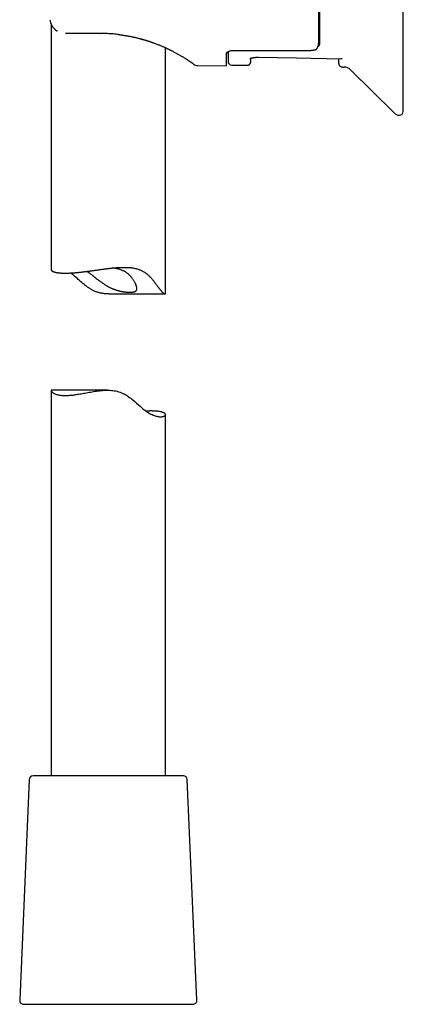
# Model space of a CAD drawing. Header units: millimetres. Extents: x 8 to 676, y 12 to 869.
# Tile 41 of 77: x 123 to 174, y 499 to 628. Entities that reach past the tile are written whole.
import ezdxf

# ---------------------------------------------------------------- set-up
doc = ezdxf.new("R2010")
doc.units = ezdxf.units.MM

msp = doc.modelspace()

# ---------------------------------------------------------------- linework, layer by layer
at = {"color": 7, "linetype": 'Continuous', "lineweight": 30}
for p, q in [((173.72, 616.4), (173.72, 672.09)), ((127.51, 627.87), (127.51, 595.63)), ((129.48, 626.65), (129.39, 626.65)), ((133.82, 626.65), (129.48, 626.65)), ((133.82, 626.65), (133.85, 626.65)), ((141.71, 625.11), (141.72, 625.11)), ((142.51, 592.47), (142.51, 624.76)), ((150.52, 622.39), (150.52, 623.99)), ((145.13, 623.34), (145.13, 623.34)), ((146.78, 622.42), (150.52, 622.39)), ((151.21, 622.48), (153.2, 622.45)), ((165.74, 622.23), (165.97, 622.22)), ((166.8, 621.87), (172.52, 616.19)), ((135.12, 592.42), (142.46, 592.42)), ((127.51, 579.72), (127.51, 529.1)), ((134.91, 579.77), (127.57, 579.77)), ((142.51, 529.1), (142.51, 576.57)), ((144.88, 529.1), (125.14, 529.1)), ((124.64, 528.62), (123.39, 499.62)), ((146.64, 499.62), (145.38, 528.62)), ((123.89, 499.1), (126.62, 499.1)), ((126.62, 499.1), (146.14, 499.1))]:
    msp.add_line(p, q, dxfattribs=at)
at = {"color": 7, "linetype": 'Continuous', "lineweight": 30, "flags": 128}
for points in [[(154.71, 623.51), (159.72, 623.42), (165.54, 623.31)], [(127.57, 579.77), (127.55, 579.77), (127.53, 579.76), (127.52, 579.74), (127.51, 579.72), (127.52, 579.69), (127.53, 579.67), (127.54, 579.63), (127.56, 579.61), (127.58, 579.58), (127.61, 579.55), (127.64, 579.52), (127.68, 579.48), (127.72, 579.45), (127.77, 579.42), (127.82, 579.39), (127.87, 579.36), (127.93, 579.33), (128, 579.3), (128.07, 579.27), (128.14, 579.24), (128.22, 579.22), (128.3, 579.2), (128.39, 579.17), (128.48, 579.15), (128.59, 579.13), (128.7, 579.12), (128.81, 579.1), (128.93, 579.09), (129.06, 579.08), (129.2, 579.08), (129.34, 579.07), (129.48, 579.08), (129.63, 579.08), (129.78, 579.09), (129.93, 579.1), (130.07, 579.11), (130.21, 579.12), (130.35, 579.14), (130.49, 579.16), (130.65, 579.18), (130.81, 579.2), (130.97, 579.23), (131.14, 579.25), (131.3, 579.28), (131.46, 579.31), (131.62, 579.34), (131.79, 579.37), (131.97, 579.4), (132.14, 579.43), (132.32, 579.46), (132.5, 579.5), (132.7, 579.53), (132.89, 579.56), (133.09, 579.6), (133.29, 579.63), (133.48, 579.66), (133.67, 579.68), (133.87, 579.71), (134.07, 579.73), (134.26, 579.74), (134.45, 579.76), (134.64, 579.77), (134.83, 579.77), (135.03, 579.77), (135.22, 579.76), (135.42, 579.75), (135.61, 579.73), (135.8, 579.7), (135.99, 579.67), (136.18, 579.63), (136.37, 579.57), (136.55, 579.51), (136.73, 579.44), (136.91, 579.36), (137.08, 579.28), (137.23, 579.19), (137.38, 579.11), (137.52, 579.02), (137.66, 578.92), (137.81, 578.82), (137.95, 578.72), (138.09, 578.61), (138.22, 578.5), (138.48, 578.28), (138.73, 578.07), (138.97, 577.85), (139.19, 577.66), (139.4, 577.47), (139.6, 577.3), (139.8, 577.14), (139.91, 577.06), (140.02, 576.98), (140.13, 576.9), (140.24, 576.83), (140.36, 576.76), (140.48, 576.69), (140.61, 576.62), (140.75, 576.56), (140.88, 576.5), (141.01, 576.45), (141.14, 576.4), (141.26, 576.37), (141.38, 576.34), (141.49, 576.31), (141.6, 576.3), (141.7, 576.29), (141.79, 576.28), (141.88, 576.28), (141.97, 576.28), (142.04, 576.29), (142.12, 576.3), (142.18, 576.31), (142.25, 576.33), (142.32, 576.35), (142.37, 576.38), (142.42, 576.41), (142.45, 576.44), (142.48, 576.47), (142.5, 576.51), (142.51, 576.54), (142.51, 576.57), (142.51, 576.6), (142.5, 576.62), (142.49, 576.65), (142.47, 576.68), (142.44, 576.71), (142.41, 576.74), (142.37, 576.76), (142.33, 576.79), (142.28, 576.81), (142.23, 576.84), (142.17, 576.86), (142.1, 576.89), (142.02, 576.91), (141.93, 576.93), (141.84, 576.95), (141.74, 576.97), (141.64, 576.98), (141.52, 577), (141.4, 577.01), (141.4, 577.01)]]:
    msp.add_lwpolyline(points, dxfattribs=at)
at = {"color": 7, "linetype": 'Continuous', "lineweight": 30}
for centre, radius, start, end in [((150.12, 623.99), 0.6, 0, 21.8313), ((146.79, 623.42), 1, 233.8827, 269.5027), ((151.22, 622.98), 0.5, 180, 269), ((165.95, 621.02), 1.2, 45.1969, 89), ((173.22, 616.9), 1, 225.1969, 270), ((173.22, 616.4), 0.5, 270, 0), ((125.14, 528.6), 0.5, 90, 177.5187), ((144.88, 528.6), 0.5, 2.4813, 90), ((123.89, 499.6), 0.5, 177.5187, 270), ((146.14, 499.6), 0.5, 270, 2.4813)]:
    msp.add_arc(centre, radius, start, end, dxfattribs=at)
msp.add_ellipse((282.65, 644.25), major_axis=(1318.49, 0), ratio=0.015117, start_param=4.612759, end_param=4.620481, dxfattribs=at)
for points, knots in [([(162.62, 625.47), (162.62, 625.56), (162.62, 625.73), (162.62, 626), (162.62, 626.28), (162.62, 626.56), (162.62, 626.82), (162.62, 627.06), (162.62, 627.32), (162.62, 627.61), (162.62, 627.95), (162.62, 628.33), (162.62, 628.66), (162.62, 628.92), (162.62, 629.11), (162.62, 629.3), (162.62, 629.5), (162.62, 629.75), (162.62, 630.07), (162.62, 630.45), (162.62, 630.84), (162.62, 631.24), (162.62, 631.65), (162.62, 632.06), (162.62, 632.48), (162.62, 632.92), (162.62, 633.37), (162.62, 633.84), (162.62, 634.31), (162.62, 634.79), (162.62, 635.27), (162.62, 635.76), (162.62, 636.24), (162.62, 636.72), (162.62, 637.2), (162.62, 637.68), (162.62, 638.17), (162.62, 638.67), (162.62, 639.16), (162.62, 639.62), (162.62, 640.05), (162.62, 640.44), (162.62, 640.83), (162.62, 641.22), (162.62, 641.61), (162.62, 642.01), (162.62, 642.4), (162.62, 642.85), (162.62, 643.35), (162.62, 643.9), (162.62, 644.45), (162.62, 644.96), (162.62, 645.43), (162.62, 645.86), (162.62, 646.28), (162.62, 646.73), (162.62, 647.19), (162.62, 647.68), (162.62, 648.17), (162.62, 648.65), (162.62, 649.13), (162.62, 649.63), (162.62, 650.12), (162.62, 650.63), (162.62, 651.13), (162.62, 651.59), (162.62, 652.02), (162.62, 652.4), (162.62, 652.79), (162.62, 653.22), (162.62, 653.7), (162.62, 654.21), (162.62, 654.63), (162.62, 654.96), (162.62, 655.19), (162.62, 655.42), (162.62, 655.65), (162.62, 655.95), (162.62, 656.31), (162.62, 656.72), (162.62, 657.13), (162.62, 657.53), (162.62, 657.92), (162.62, 658.31), (162.62, 658.69), (162.62, 659.07), (162.62, 659.44), (162.62, 659.82), (162.62, 660.18), (162.62, 660.54), (162.62, 660.88), (162.62, 661.21), (162.62, 661.53), (162.62, 661.82), (162.62, 662.11), (162.62, 662.39), (162.62, 662.66), (162.62, 662.92), (162.62, 663.17), (162.62, 663.38), (162.62, 663.58), (162.62, 663.75), (162.62, 663.91), (162.62, 664.06), (162.62, 664.21), (162.62, 664.35), (162.62, 664.49), (162.62, 664.63), (162.62, 664.79), (162.62, 664.94), (162.62, 665.08), (162.62, 665.2), (162.62, 665.29), (162.62, 665.37), (162.62, 665.44), (162.62, 665.51), (162.62, 665.57), (162.62, 665.62), (162.62, 665.66), (162.62, 665.69), (162.62, 665.71), (162.62, 665.71), (162.62, 665.71)], [0, 0, 0, 0, 0.009341, 0.018671, 0.027994, 0.037316, 0.044644, 0.051978, 0.059321, 0.066961, 0.077145, 0.08732, 0.097494, 0.102292, 0.107092, 0.111895, 0.116702, 0.121513, 0.130453, 0.139381, 0.148302, 0.157221, 0.166142, 0.175072, 0.184014, 0.193068, 0.202559, 0.21204, 0.221519, 0.231002, 0.240493, 0.25, 0.25907, 0.268128, 0.277178, 0.286227, 0.295278, 0.304337, 0.31341, 0.322371, 0.329388, 0.336399, 0.343407, 0.350415, 0.357424, 0.364438, 0.371458, 0.378487, 0.388219, 0.397938, 0.40765, 0.417361, 0.424996, 0.432638, 0.440289, 0.447637, 0.456365, 0.465087, 0.473807, 0.482529, 0.491258, 0.5, 0.50934, 0.518669, 0.527991, 0.537314, 0.544643, 0.551977, 0.559321, 0.566961, 0.577145, 0.58732, 0.597494, 0.602292, 0.607092, 0.611895, 0.616702, 0.621513, 0.630453, 0.639381, 0.648302, 0.657221, 0.666142, 0.675072, 0.684014, 0.693068, 0.702559, 0.71204, 0.721519, 0.731002, 0.740493, 0.75, 0.75907, 0.768128, 0.777178, 0.786227, 0.795278, 0.804337, 0.81341, 0.822371, 0.829388, 0.836399, 0.843407, 0.850415, 0.857424, 0.864438, 0.871458, 0.878487, 0.888219, 0.897938, 0.90765, 0.917361, 0.924996, 0.932638, 0.940289, 0.947637, 0.956366, 0.965087, 0.973807, 0.982529, 0.991258, 1, 1, 1, 1]), ([(162.72, 665.72), (162.72, 665.72), (162.72, 665.72), (162.72, 665.7), (162.72, 665.67), (162.72, 665.62), (162.72, 665.57), (162.72, 665.52), (162.72, 665.46), (162.72, 665.38), (162.72, 665.28), (162.72, 665.15), (162.72, 665.04), (162.72, 664.94), (162.72, 664.87), (162.72, 664.79), (162.72, 664.71), (162.72, 664.6), (162.72, 664.46), (162.72, 664.28), (162.72, 664.09), (162.72, 663.89), (162.72, 663.68), (162.72, 663.46), (162.72, 663.23), (162.72, 662.98), (162.72, 662.71), (162.72, 662.43), (162.72, 662.14), (162.72, 661.83), (162.72, 661.52), (162.72, 661.2), (162.72, 660.87), (162.72, 660.54), (162.72, 660.2), (162.72, 659.85), (162.72, 659.49), (162.72, 659.12), (162.72, 658.75), (162.72, 658.38), (162.72, 658.03), (162.72, 657.68), (162.72, 657.33), (162.72, 657.02), (162.72, 656.75), (162.72, 656.52), (162.72, 656.28), (162.72, 656.05), (162.72, 655.74), (162.72, 655.35), (162.72, 654.87), (162.72, 654.39), (162.72, 653.93), (162.72, 653.51), (162.72, 653.11), (162.72, 652.72), (162.72, 652.3), (162.72, 651.87), (162.72, 651.4), (162.72, 650.93), (162.72, 650.46), (162.72, 649.98), (162.72, 649.49), (162.72, 648.99), (162.72, 648.47), (162.72, 647.95), (162.72, 647.46), (162.72, 647.01), (162.72, 646.6), (162.72, 646.18), (162.72, 645.7), (162.72, 645.17), (162.72, 644.59), (162.72, 644.12), (162.72, 643.74), (162.72, 643.47), (162.72, 643.2), (162.72, 642.92), (162.72, 642.57), (162.72, 642.15), (162.72, 641.64), (162.72, 641.14), (162.72, 640.64), (162.72, 640.14), (162.72, 639.64), (162.72, 639.14), (162.72, 638.64), (162.72, 638.13), (162.72, 637.61), (162.72, 637.1), (162.72, 636.59), (162.72, 636.09), (162.72, 635.6), (162.72, 635.13), (162.72, 634.66), (162.72, 634.2), (162.72, 633.75), (162.72, 633.31), (162.72, 632.87), (162.72, 632.43), (162.72, 632.03), (162.72, 631.65), (162.72, 631.29), (162.72, 630.93), (162.72, 630.63), (162.72, 630.37), (162.72, 630.16), (162.72, 629.95), (162.72, 629.74), (162.72, 629.47), (162.72, 629.13), (162.72, 628.75), (162.72, 628.37), (162.72, 628.03), (162.72, 627.72), (162.72, 627.45), (162.72, 627.18), (162.72, 626.91), (162.72, 626.64), (162.72, 626.36), (162.72, 626.09), (162.72, 625.83), (162.72, 625.58), (162.72, 625.42), (162.72, 625.34)], [0, 0, 0, 0, 0.009336, 0.018661, 0.02798, 0.037298, 0.044624, 0.051955, 0.059296, 0.066935, 0.077118, 0.087293, 0.097466, 0.102263, 0.107063, 0.111866, 0.116672, 0.121483, 0.130425, 0.139354, 0.148276, 0.157197, 0.16612, 0.175051, 0.183994, 0.193051, 0.202545, 0.212029, 0.221511, 0.230996, 0.24049, 0.25, 0.259073, 0.268134, 0.277187, 0.286237, 0.295291, 0.304353, 0.313428, 0.322391, 0.330251, 0.338104, 0.345954, 0.353805, 0.358741, 0.363679, 0.368621, 0.373567, 0.378517, 0.388248, 0.397966, 0.407678, 0.417388, 0.425022, 0.432663, 0.440315, 0.44766, 0.456384, 0.465102, 0.473818, 0.482536, 0.491262, 0.5, 0.509336, 0.518661, 0.52798, 0.537298, 0.544624, 0.551955, 0.559296, 0.566935, 0.577118, 0.587293, 0.597466, 0.602263, 0.607063, 0.611866, 0.616672, 0.621483, 0.630425, 0.639354, 0.648276, 0.657197, 0.66612, 0.675051, 0.683994, 0.693051, 0.702545, 0.712029, 0.721511, 0.730996, 0.74049, 0.75, 0.759073, 0.768134, 0.777187, 0.786237, 0.795291, 0.804353, 0.813428, 0.822391, 0.830251, 0.838104, 0.845954, 0.853805, 0.858741, 0.863679, 0.868621, 0.873567, 0.878517, 0.888248, 0.897966, 0.907678, 0.917388, 0.925022, 0.932663, 0.940315, 0.947661, 0.956386, 0.965104, 0.97382, 0.982538, 0.991263, 1, 1, 1, 1]), ([(127.36, 628.44), (127.37, 628.39), (127.38, 628.28), (127.42, 628.13), (127.47, 627.98), (127.52, 627.85), (127.58, 627.73), (127.64, 627.62), (127.7, 627.52), (127.77, 627.44), (127.83, 627.36), (127.89, 627.3), (127.94, 627.24), (128, 627.18), (128.06, 627.13), (128.11, 627.09), (128.18, 627.04), (128.25, 626.99), (128.31, 626.95), (128.35, 626.93), (128.35, 626.93)], [0, 0, 0, 0, 0.0871738, 0.1714604, 0.2515457, 0.3270327, 0.3978137, 0.4638698, 0.5252735, 0.5820213, 0.6341117, 0.6815509, 0.7243533, 0.764137, 0.8043268, 0.8450351, 0.886288, 0.928078, 0.996024, 1, 1, 1, 1]), ([(127.36, 628.44), (127.37, 628.39), (127.38, 628.28), (127.42, 628.13), (127.46, 627.99), (127.5, 627.91), (127.51, 627.87)], [0, 0, 0, 0, 0.277476, 0.545762, 0.800676, 1, 1, 1, 1]), ([(136.36, 626.49), (136.36, 626.49), (136.23, 626.51), (135.99, 626.53), (135.64, 626.57), (135.28, 626.6), (134.91, 626.62), (134.55, 626.63), (134.19, 626.64), (133.94, 626.65), (133.82, 626.65)], [0, 0, 0, 0, 0.0037314, 0.1455838, 0.2874498, 0.4294159, 0.5715682, 0.7139929, 0.8567752, 1, 1, 1, 1]), ([(136.36, 626.49), (136.38, 626.49), (136.42, 626.49), (136.5, 626.48), (136.57, 626.47), (136.65, 626.46), (136.73, 626.45), (136.81, 626.44), (136.91, 626.42), (137.02, 626.4), (137.15, 626.38), (137.26, 626.37), (137.36, 626.35), (137.45, 626.33), (137.54, 626.32), (137.65, 626.3), (137.77, 626.28), (137.91, 626.25), (138.06, 626.22), (138.22, 626.19), (138.39, 626.15), (138.58, 626.11), (138.77, 626.06), (138.96, 626.01), (139.15, 625.96), (139.33, 625.92), (139.52, 625.86), (139.71, 625.81), (139.91, 625.75), (140.11, 625.69), (140.33, 625.62), (140.56, 625.54), (140.81, 625.45), (141.04, 625.37), (141.26, 625.29), (141.47, 625.2), (141.67, 625.13), (141.86, 625.05), (142.03, 624.98), (142.2, 624.91), (142.35, 624.84), (142.48, 624.78), (142.6, 624.73), (142.7, 624.68), (142.8, 624.63), (142.89, 624.59), (142.99, 624.54), (143.1, 624.49), (143.21, 624.43), (143.34, 624.37), (143.46, 624.3), (143.6, 624.23), (143.75, 624.15), (143.91, 624.07), (144.07, 623.98), (144.23, 623.89), (144.39, 623.8), (144.53, 623.71), (144.67, 623.63), (144.8, 623.55), (144.93, 623.47), (145.05, 623.4), (145.17, 623.32), (145.29, 623.24), (145.41, 623.16), (145.53, 623.08), (145.63, 623.01), (145.72, 622.95), (145.78, 622.91), (145.81, 622.89), (145.81, 622.89)], [0, 0, 0, 0, 0.004568, 0.010021, 0.015149, 0.020655, 0.026515, 0.032255, 0.037784, 0.048027, 0.057453, 0.065176, 0.072245, 0.078659, 0.084766, 0.092765, 0.101808, 0.111887, 0.122976, 0.135071, 0.147924, 0.161739, 0.176515, 0.19225, 0.205776, 0.219941, 0.234747, 0.250196, 0.266293, 0.282848, 0.299087, 0.320775, 0.34173, 0.361963, 0.38148, 0.400606, 0.418854, 0.436238, 0.452775, 0.468479, 0.483359, 0.497424, 0.508504, 0.519029, 0.529013, 0.539064, 0.549526, 0.560402, 0.573755, 0.587697, 0.602234, 0.617368, 0.636167, 0.65582, 0.67631, 0.697549, 0.719532, 0.74227, 0.762326, 0.782954, 0.803911, 0.824558, 0.844875, 0.871013, 0.896638, 0.921711, 0.94792, 0.973369, 0.998043, 1, 1, 1, 1]), ([(139.16, 625.96), (139.16, 625.96), (139.18, 625.95), (139.22, 625.94), (139.27, 625.93), (139.33, 625.91), (139.4, 625.89), (139.49, 625.87), (139.59, 625.84), (139.69, 625.81), (139.81, 625.78), (139.92, 625.74), (140.03, 625.71), (140.15, 625.67), (140.28, 625.63), (140.42, 625.58), (140.55, 625.54), (140.64, 625.51), (140.72, 625.48), (140.77, 625.46), (140.82, 625.45), (140.87, 625.43), (140.91, 625.41), (140.95, 625.4), (140.97, 625.39), (140.98, 625.39)], [0, 0, 0, 0, 0.013884, 0.033857, 0.059968, 0.092515, 0.131324, 0.176399, 0.227744, 0.285368, 0.347814, 0.410125, 0.469884, 0.527096, 0.608933, 0.684933, 0.755099, 0.819467, 0.852962, 0.884615, 0.914292, 0.940623, 0.964275, 0.984007, 1, 1, 1, 1]), ([(162.12, 624.46), (162.14, 624.46), (162.18, 624.48), (162.23, 624.51), (162.29, 624.55), (162.34, 624.6), (162.39, 624.65), (162.44, 624.72), (162.48, 624.8), (162.51, 624.86), (162.52, 624.9), (162.53, 624.91), (162.53, 624.92), (162.53, 624.93), (162.54, 624.94), (162.54, 624.95), (162.55, 624.98), (162.57, 625.02), (162.58, 625.09), (162.6, 625.17), (162.61, 625.26), (162.62, 625.36), (162.62, 625.43), (162.62, 625.47)], [0, 0, 0, 0, 0.0463984, 0.0965115, 0.1509175, 0.2100687, 0.2743176, 0.3439389, 0.4191488, 0.5001185, 0.5087736, 0.5176273, 0.5266798, 0.5359312, 0.5453817, 0.5550314, 0.5648806, 0.6226168, 0.6792825, 0.7407837, 0.8203128, 0.9067157, 1, 1, 1, 1]), ([(162.72, 625.34), (162.72, 625.32), (162.72, 625.27), (162.71, 625.2), (162.69, 625.14), (162.66, 625.07), (162.63, 625.01), (162.58, 624.95), (162.55, 624.91), (162.52, 624.89), (162.52, 624.89)], [0, 0, 0, 0, 0.153058, 0.29579, 0.428229, 0.550416, 0.69711, 0.837522, 0.971796, 1, 1, 1, 1]), ([(150.52, 623.99), (150.52, 624), (150.53, 624.04), (150.55, 624.09), (150.59, 624.14), (150.64, 624.18), (150.7, 624.23), (150.77, 624.27), (150.84, 624.3), (150.91, 624.32), (150.98, 624.35), (151.07, 624.37), (151.17, 624.39), (151.28, 624.4), (151.39, 624.41), (151.47, 624.41), (151.51, 624.41)], [0, 0, 0, 0, 0.080171, 0.160593, 0.24076, 0.321044, 0.40159, 0.481843, 0.539931, 0.598266, 0.656578, 0.714635, 0.785464, 0.856551, 0.927354, 1, 1, 1, 1]), ([(150.72, 624.24), (150.72, 624.22), (150.72, 624.14), (150.72, 624.02), (150.72, 623.87), (150.72, 623.73), (150.72, 623.6), (150.72, 623.49), (150.72, 623.38), (150.72, 623.29), (150.72, 623.21), (150.72, 623.14), (150.72, 623.08), (150.72, 623.03), (150.72, 623), (150.72, 622.98), (150.72, 622.98), (150.72, 622.98)], [0, 0, 0, 0, 0.021293, 0.090682, 0.160029, 0.229374, 0.297518, 0.365737, 0.43407, 0.503704, 0.574663, 0.645531, 0.71635, 0.787164, 0.858015, 0.928946, 1, 1, 1, 1]), ([(153.61, 623.33), (153.6, 623.33), (153.6, 623.33), (153.61, 623.33), (153.61, 623.33), (153.61, 623.34), (153.62, 623.34), (153.63, 623.35), (153.65, 623.36), (153.67, 623.36), (153.7, 623.38), (153.73, 623.39), (153.78, 623.4), (153.83, 623.42), (153.88, 623.43), (153.94, 623.44), (153.98, 623.45), (154.03, 623.46), (154.07, 623.47), (154.11, 623.47), (154.16, 623.48), (154.22, 623.49), (154.28, 623.49), (154.35, 623.5), (154.43, 623.51), (154.51, 623.51), (154.61, 623.51), (154.68, 623.51), (154.71, 623.51)], [0, 0, 0, 0, 0.011014, 0.034507, 0.057495, 0.085177, 0.11576, 0.148604, 0.178965, 0.211728, 0.246884, 0.297309, 0.350651, 0.40072, 0.446805, 0.490564, 0.532421, 0.558676, 0.586799, 0.616795, 0.650569, 0.691079, 0.730062, 0.773862, 0.822574, 0.87634, 0.935375, 1, 1, 1, 1]), ([(162.12, 624.46), (162.1, 624.45), (162.05, 624.44), (161.98, 624.43), (161.91, 624.42), (161.83, 624.41), (161.74, 624.4), (161.67, 624.4), (161.64, 624.4)], [0, 0, 0, 0, 0.152242, 0.304478, 0.460999, 0.617515, 0.80767, 1, 1, 1, 1]), ([(145.16, 623.32), (145.16, 623.33), (145.16, 623.33), (145.14, 623.33), (145.13, 623.34), (145.13, 623.34)], [0, 0, 0, 0, 0.380278, 0.76043, 1, 1, 1, 1]), ([(146.2, 622.61), (146.2, 622.61), (146.2, 622.61), (146.18, 622.63), (146.15, 622.65), (146.11, 622.67), (146.06, 622.71), (146, 622.76), (145.92, 622.81), (145.86, 622.85), (145.82, 622.88), (145.81, 622.89)], [0, 0, 0, 0, 0.121199, 0.241927, 0.362319, 0.482507, 0.602626, 0.722811, 0.843831, 0.964439, 1, 1, 1, 1]), ([(153.2, 622.45), (153.22, 622.45), (153.27, 622.45), (153.33, 622.46), (153.39, 622.48), (153.44, 622.51), (153.48, 622.53), (153.52, 622.56), (153.55, 622.58), (153.57, 622.61), (153.6, 622.63), (153.62, 622.66), (153.64, 622.69), (153.66, 622.73), (153.67, 622.77), (153.69, 622.82), (153.7, 622.88), (153.7, 622.92), (153.71, 622.94)], [0, 0, 0, 0, 0.0907137, 0.1763874, 0.2553383, 0.326235, 0.3881188, 0.4403682, 0.4869794, 0.5335717, 0.5800491, 0.6262889, 0.6721721, 0.7201322, 0.7775285, 0.8441074, 0.9187521, 1, 1, 1, 1]), ([(153.71, 622.94), (153.71, 622.94), (153.71, 622.94), (153.71, 622.96), (153.71, 622.99), (153.71, 623.03), (153.71, 623.08), (153.71, 623.14), (153.71, 623.23), (153.71, 623.31), (153.71, 623.37), (153.71, 623.38)], [0, 0, 0, 0, 0.114078, 0.227893, 0.341499, 0.454958, 0.568331, 0.68168, 0.815322, 0.949116, 1, 1, 1, 1]), ([(165.23, 623.32), (165.23, 623.3), (165.24, 623.24), (165.24, 623.15), (165.24, 623.06), (165.24, 622.97), (165.24, 622.9), (165.24, 622.83), (165.24, 622.78), (165.24, 622.74), (165.24, 622.72), (165.24, 622.72), (165.24, 622.72)], [0, 0, 0, 0, 0.049202, 0.148483, 0.247806, 0.347227, 0.447567, 0.558104, 0.66854, 0.778951, 0.889412, 1, 1, 1, 1]), ([(165.24, 622.72), (165.25, 622.7), (165.25, 622.67), (165.26, 622.62), (165.27, 622.58), (165.28, 622.54), (165.3, 622.49), (165.33, 622.45), (165.36, 622.41), (165.39, 622.38), (165.42, 622.35), (165.47, 622.31), (165.52, 622.28), (165.59, 622.26), (165.66, 622.24), (165.71, 622.23), (165.74, 622.23)], [0, 0, 0, 0, 0.0690721, 0.134506, 0.1867357, 0.2269317, 0.3064958, 0.3890546, 0.4343582, 0.4894474, 0.55436, 0.6287112, 0.7117805, 0.8024439, 0.8991554, 1, 1, 1, 1]), ([(165.72, 623.34), (165.71, 623.33), (165.7, 623.33), (165.68, 623.33), (165.66, 623.32), (165.64, 623.32), (165.62, 623.32), (165.6, 623.31), (165.58, 623.31), (165.56, 623.31), (165.55, 623.31), (165.54, 623.31)], [0, 0, 0, 0, 0.079137, 0.187842, 0.326698, 0.42477, 0.534102, 0.654854, 0.787181, 0.931223, 1, 1, 1, 1]), ([(127.51, 595.63), (127.51, 595.62), (127.51, 595.61), (127.52, 595.6), (127.52, 595.57), (127.54, 595.54), (127.56, 595.51), (127.58, 595.48), (127.62, 595.46), (127.65, 595.43), (127.7, 595.4), (127.74, 595.38), (127.8, 595.35), (127.86, 595.33), (127.93, 595.31), (128.01, 595.28), (128.09, 595.26), (128.18, 595.24), (128.28, 595.23), (128.39, 595.21), (128.5, 595.2), (128.58, 595.19), (128.62, 595.18)], [0, 0, 0, 0, 0.004215, 0.052543, 0.101006, 0.149469, 0.200627, 0.251785, 0.303104, 0.354424, 0.403791, 0.453159, 0.502675, 0.55219, 0.607748, 0.66336, 0.71922, 0.775081, 0.831166, 0.887252, 0.943597, 1, 1, 1, 1]), ([(128.62, 595.18), (128.66, 595.18), (128.73, 595.17), (128.84, 595.17), (128.95, 595.16), (129.07, 595.16), (129.2, 595.15), (129.34, 595.15), (129.48, 595.15), (129.62, 595.16), (129.76, 595.16), (129.91, 595.17), (130.06, 595.17), (130.21, 595.18), (130.37, 595.19), (130.53, 595.2), (130.69, 595.22), (130.85, 595.23), (131.02, 595.25), (131.2, 595.26), (131.38, 595.28), (131.57, 595.3), (131.75, 595.32), (131.93, 595.35), (132.12, 595.37), (132.3, 595.39), (132.49, 595.42), (132.68, 595.44), (132.87, 595.47), (133.07, 595.5), (133.27, 595.53), (133.47, 595.55), (133.68, 595.58), (133.89, 595.61), (134.09, 595.64), (134.29, 595.67), (134.5, 595.7), (134.7, 595.72), (134.91, 595.75), (135.11, 595.78), (135.32, 595.8), (135.53, 595.82), (135.75, 595.84), (135.97, 595.86), (136.18, 595.88), (136.4, 595.89), (136.61, 595.9), (136.82, 595.91), (137.03, 595.91), (137.24, 595.91), (137.44, 595.91), (137.65, 595.9), (137.85, 595.88), (138.05, 595.86), (138.25, 595.83), (138.44, 595.79), (138.63, 595.75), (138.82, 595.7), (139, 595.64), (139.18, 595.57), (139.35, 595.5), (139.51, 595.42), (139.67, 595.33), (139.83, 595.23), (139.98, 595.12), (140.12, 595.01), (140.27, 594.88), (140.41, 594.74), (140.55, 594.59), (140.69, 594.44), (140.82, 594.29), (140.95, 594.13), (141.07, 593.97), (141.19, 593.81), (141.31, 593.66), (141.42, 593.51), (141.52, 593.37), (141.62, 593.24), (141.7, 593.13), (141.77, 593.03), (141.85, 592.94), (141.92, 592.86), (141.98, 592.78), (142.05, 592.7), (142.11, 592.64), (142.17, 592.58), (142.22, 592.54), (142.27, 592.5), (142.32, 592.47), (142.36, 592.45), (142.4, 592.43), (142.43, 592.42), (142.46, 592.42), (142.48, 592.42), (142.5, 592.43), (142.51, 592.45), (142.51, 592.46), (142.51, 592.47), (142.51, 592.47)], [0, 0, 0, 0, 0.009717, 0.019433, 0.029179, 0.038925, 0.04922, 0.059515, 0.069845, 0.080175, 0.090119, 0.100062, 0.110038, 0.120013, 0.129727, 0.139442, 0.149186, 0.15893, 0.16922, 0.17951, 0.189833, 0.200157, 0.21009, 0.220024, 0.229987, 0.23995, 0.249818, 0.259687, 0.269583, 0.27948, 0.289927, 0.300375, 0.310855, 0.321335, 0.331416, 0.341496, 0.351607, 0.361717, 0.371939, 0.382161, 0.392415, 0.402669, 0.413511, 0.424354, 0.43524, 0.446126, 0.456622, 0.467118, 0.477661, 0.488205, 0.498861, 0.509532, 0.520276, 0.53102, 0.541836, 0.552652, 0.563557, 0.574484, 0.585156, 0.595851, 0.606647, 0.617442, 0.62833, 0.639219, 0.650209, 0.66122, 0.673361, 0.685503, 0.697696, 0.709891, 0.72274, 0.735589, 0.748464, 0.761339, 0.773695, 0.78605, 0.798447, 0.810843, 0.820261, 0.829688, 0.839174, 0.84866, 0.858216, 0.867771, 0.877424, 0.887105, 0.896538, 0.905994, 0.915549, 0.925105, 0.934739, 0.944373, 0.954087, 0.963816, 0.976062, 0.988331, 0.999461, 1, 1, 1, 1]), ([(135.12, 592.42), (135.08, 592.42), (134.97, 592.42), (134.8, 592.43), (134.61, 592.44), (134.42, 592.46), (134.22, 592.49), (134.03, 592.52), (133.85, 592.56), (133.66, 592.62), (133.48, 592.68), (133.3, 592.75), (133.12, 592.83), (132.95, 592.91), (132.79, 593), (132.65, 593.08), (132.51, 593.17), (132.36, 593.27), (132.22, 593.37), (132.08, 593.48), (131.94, 593.58), (131.76, 593.73), (131.54, 593.91), (131.3, 594.13), (131.06, 594.33), (130.84, 594.53), (130.63, 594.72), (130.42, 594.89), (130.26, 595.03), (130.13, 595.12), (130.08, 595.16), (130.06, 595.17)], [0, 0, 0, 0, 0.019365, 0.050229, 0.081312, 0.112455, 0.143087, 0.173788, 0.204832, 0.235876, 0.267264, 0.298653, 0.330409, 0.362234, 0.390153, 0.418072, 0.446109, 0.474147, 0.503724, 0.533301, 0.562944, 0.592587, 0.649469, 0.706409, 0.761907, 0.813249, 0.864647, 0.912213, 0.95987, 0.986301, 1, 1, 1, 1]), ([(132.22, 595.38), (132.24, 595.37), (132.29, 595.34), (132.37, 595.28), (132.46, 595.22), (132.56, 595.15), (132.65, 595.08), (132.74, 595.01), (132.83, 594.94), (132.93, 594.86), (133.02, 594.79), (133.12, 594.71), (133.26, 594.6), (133.43, 594.46), (133.64, 594.3), (133.83, 594.15), (134.02, 594.01), (134.19, 593.89), (134.36, 593.77), (134.54, 593.65), (134.73, 593.53), (134.92, 593.42), (135.12, 593.32), (135.29, 593.23), (135.44, 593.16), (135.57, 593.1), (135.7, 593.05), (135.83, 593), (135.96, 592.96), (136.09, 592.91), (136.22, 592.88), (136.35, 592.84), (136.48, 592.81), (136.61, 592.78), (136.73, 592.76), (136.86, 592.73), (136.98, 592.71), (137.1, 592.7), (137.21, 592.68), (137.33, 592.67), (137.44, 592.66), (137.54, 592.65), (137.64, 592.65), (137.74, 592.64), (137.84, 592.64), (137.93, 592.64), (138.02, 592.65), (138.1, 592.65), (138.18, 592.66), (138.25, 592.67), (138.31, 592.68), (138.37, 592.69), (138.42, 592.7), (138.48, 592.72), (138.54, 592.75), (138.6, 592.78), (138.64, 592.82), (138.68, 592.85), (138.7, 592.89), (138.73, 592.93), (138.74, 592.97), (138.76, 593.02), (138.76, 593.07), (138.76, 593.12), (138.76, 593.18), (138.76, 593.24), (138.74, 593.3), (138.73, 593.36), (138.71, 593.43), (138.69, 593.5), (138.66, 593.57), (138.63, 593.66), (138.58, 593.77), (138.52, 593.89), (138.45, 594.02), (138.37, 594.15), (138.29, 594.28), (138.2, 594.42), (138.09, 594.55), (137.99, 594.68), (137.87, 594.8), (137.75, 594.92), (137.62, 595.04), (137.48, 595.15), (137.33, 595.26), (137.17, 595.35), (137, 595.44), (136.83, 595.51), (136.64, 595.59), (136.44, 595.65), (136.24, 595.71), (136.06, 595.75), (135.9, 595.78), (135.76, 595.8), (135.66, 595.82), (135.6, 595.83), (135.58, 595.83)], [0, 0, 0, 0, 0.006501, 0.01543, 0.024359, 0.033351, 0.042356, 0.050871, 0.059385, 0.067931, 0.076478, 0.085503, 0.094528, 0.112629, 0.130032, 0.147476, 0.161018, 0.174582, 0.188261, 0.201967, 0.215847, 0.229762, 0.24382, 0.257926, 0.266759, 0.275606, 0.28452, 0.293433, 0.30241, 0.311388, 0.32044, 0.329509, 0.338345, 0.347196, 0.35612, 0.365044, 0.374032, 0.38302, 0.392081, 0.401158, 0.409988, 0.418833, 0.427743, 0.436654, 0.445622, 0.454591, 0.463627, 0.472678, 0.48129, 0.489915, 0.497737, 0.50556, 0.513423, 0.521287, 0.534219, 0.547201, 0.556156, 0.565127, 0.574175, 0.583223, 0.59234, 0.601458, 0.610653, 0.619866, 0.628593, 0.637334, 0.64613, 0.654926, 0.663768, 0.672611, 0.6815, 0.690398, 0.704353, 0.718337, 0.732428, 0.746544, 0.760799, 0.775077, 0.789456, 0.80386, 0.817342, 0.830849, 0.845089, 0.859371, 0.873107, 0.886892, 0.900422, 0.914004, 0.928394, 0.942852, 0.956813, 0.970836, 0.979661, 0.988501, 0.99741, 1, 1, 1, 1]), ([(141.4, 577.01), (141.37, 577.01), (141.3, 577.02), (141.19, 577.02), (141.07, 577.03), (140.95, 577.03), (140.82, 577.04), (140.69, 577.04), (140.55, 577.04), (140.41, 577.04), (140.26, 577.03), (140.12, 577.03), (140.02, 577.02), (139.97, 577.02)], [0, 0, 0, 0, 0.088404, 0.176808, 0.265479, 0.35415, 0.447817, 0.541483, 0.635469, 0.729456, 0.819924, 0.910393, 1, 1, 1, 1])]:
    msp.add_open_spline(points, degree=3, knots=knots, dxfattribs=at)

doc.saveas('drawing.dxf')
